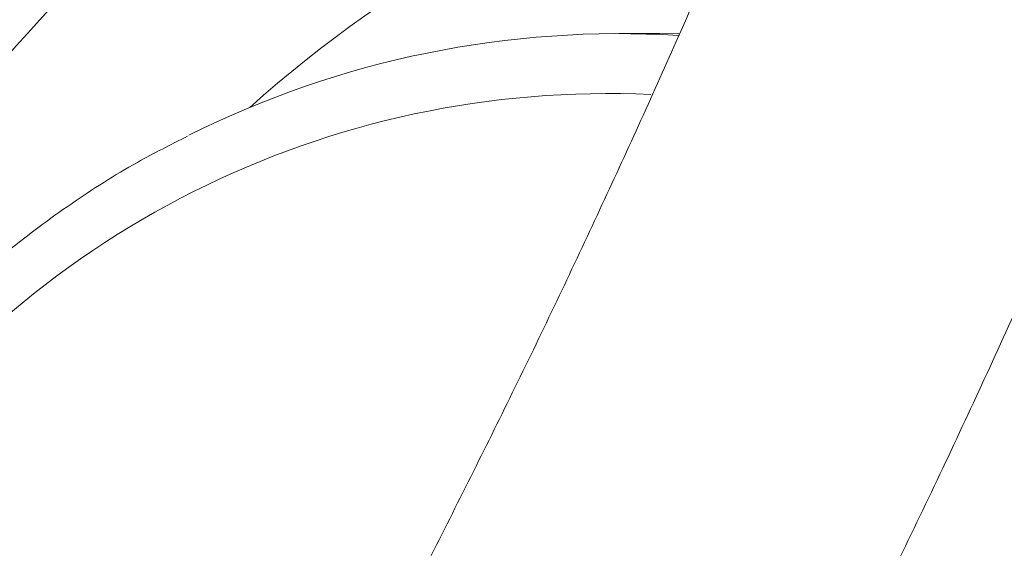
# Model space of a CAD drawing. Header units: millimetres. Extents: x -27 to 453, y 47 to 338.
# Tile 10 of 20: x 96 to 145, y 218 to 244. Entities that reach past the tile are written whole.
import ezdxf

# ---------------------------------------------------------------- set-up
doc = ezdxf.new("R2010")
doc.units = ezdxf.units.MM

msp = doc.modelspace()

# ---------------------------------------------------------------- linework, layer by layer
at = {"color": 7, "linetype": 'Continuous', "lineweight": 15}
msp.add_line((127.808, 243.504), (125.877, 243.504), dxfattribs=at)
at = {"color": 7, "linetype": 'Continuous', "lineweight": 15, "flags": 128}
msp.add_lwpolyline([(127.808, 243.504), (127.936, 243.504), (128.897, 243.492)], dxfattribs=at)
at = {"color": 8, "linetype": 'Continuous', "lineweight": 15}
for centre, radius, start, end in [((150.653, 194.27), 73.454, 102.45488, 157.57926), ((147.832, 194.847), 60.5, 104.0747, 132.02121), ((125.302, 194.164), 46.328, 87.3007, 146.0403)]:
    msp.add_arc(centre, radius, start, end, dxfattribs=at)
at = {"color": 7, "linetype": 'Continuous', "lineweight": 15}
msp.add_arc((125.891, 195.209), 48.294, 86.468, 116.5952, dxfattribs=at)
for points, knots in [([(136.514, 261.811), (136.142, 260.83), (134.797, 257.288), (132.145, 250.874), (128.58, 242.615), (124.7, 234.117), (120.631, 225.576), (117.734, 219.82), (116.315, 217.001)], [0, 0, 0, 0, 0.071489, 0.258161, 0.445453, 0.632939, 0.820192, 1, 1, 1, 1]), ([(134.843, 206.779), (136.48, 210.036), (139.76, 216.563), (144.304, 226.168), (148.766, 236.106), (152.572, 245.065), (154.7, 250.631), (155.535, 252.817)], [0, 0, 0, 0, 0.201948, 0.404615, 0.607432, 0.845859, 1, 1, 1, 1]), ([(101.242, 212.015), (100.848, 212.239), (100.454, 212.463), (99.211, 213.166), (92.125, 217.167), (84.929, 221.132), (76.881, 225.47), (69.698, 229.319), (62.56, 233.046), (56.379, 236.209), (53.253, 237.803), (50.16, 239.361), (47.92, 240.479)], [0.2360471, 0.2360471, 0.2360471, 0.2360471, 0.25, 0.25, 0.28, 0.5, 0.5, 0.56, 0.75, 0.75, 0.78, 0.8615649, 0.8615649, 0.8615649, 0.8615649]), ([(104.204, 238.347), (103.357, 237.92), (101.34, 236.905), (98.321, 234.975), (95.147, 232.623), (92.164, 230.013), (89.393, 227.167), (86.911, 224.226), (85.48, 222.145), (84.804, 221.161)], [0, 0, 0, 0, 0.1092, 0.260171, 0.411172, 0.562205, 0.713272, 0.864372, 1, 1, 1, 1])]:
    msp.add_open_spline(points, degree=3, knots=knots, dxfattribs=at)

doc.saveas('drawing.dxf')
